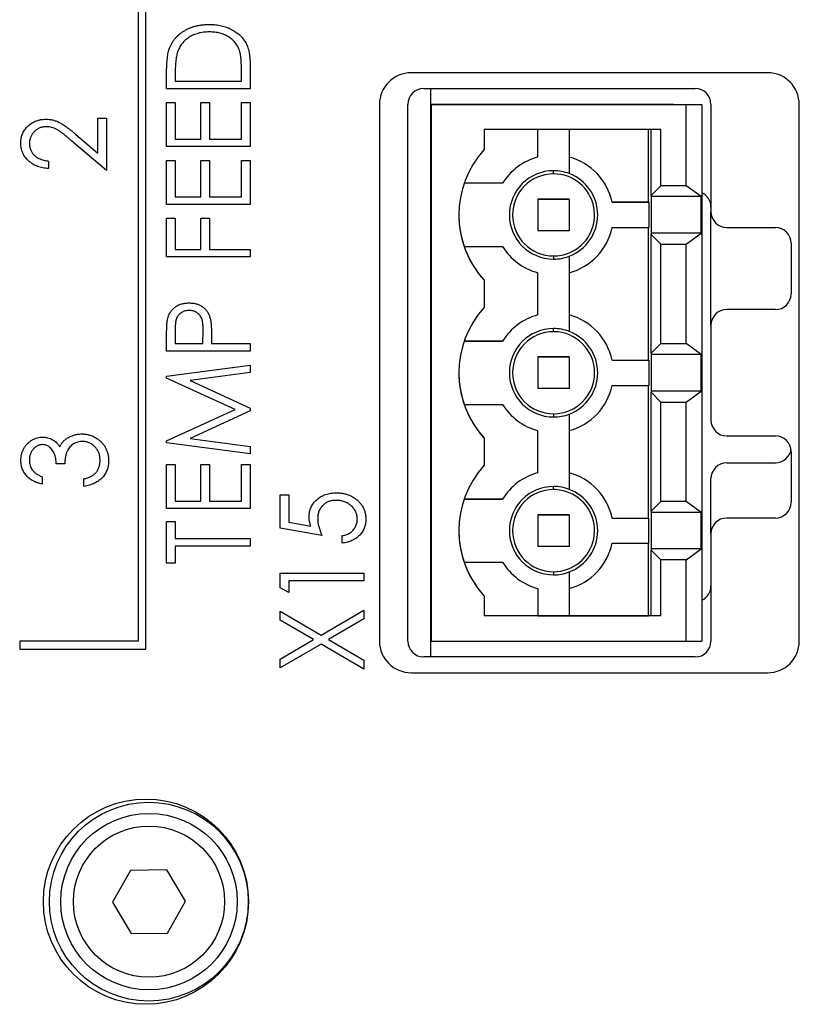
# Model space of a CAD drawing. Header units: millimetres. Extents: x 0 to 420, y 0 to 297.
# Tile 4 of 106: x 100 to 112, y 39 to 55. Entities that reach past the tile are written whole.
import ezdxf

# ---------------------------------------------------------------- set-up
doc = ezdxf.new("R2010")
doc.units = ezdxf.units.MM

msp = doc.modelspace()

# ---------------------------------------------------------------- linework, layer by layer
at = {"color": 7, "linetype": 'Continuous', "lineweight": 25}
for p, q in [((101.842, 60.674), (101.842, 44.924)), ((101.967, 44.799), (101.967, 60.799)), ((103.617, 54.056), (103.617, 53.672)), ((102.294, 53.672), (102.294, 53.923)), ((102.43, 53.876), (102.43, 53.791)), ((103.482, 53.791), (103.482, 53.93)), ((111.817, 53.924), (106.167, 53.924)), ((103.617, 53.672), (102.294, 53.672)), ((102.43, 53.791), (103.482, 53.791)), ((106.368, 53.674), (110.668, 53.674)), ((106.474, 53.674), (106.474, 44.674)), ((102.294, 52.756), (102.294, 53.452)), ((102.294, 53.452), (102.43, 53.452)), ((102.43, 53.452), (102.43, 52.875)), ((102.837, 52.875), (102.837, 53.452)), ((102.837, 53.452), (102.973, 53.452)), ((102.973, 53.452), (102.973, 52.875)), ((103.482, 52.875), (103.482, 53.452)), ((103.482, 53.452), (103.617, 53.452)), ((103.617, 53.452), (103.617, 52.756)), ((105.667, 53.424), (105.667, 44.924)), ((106.118, 44.924), (106.118, 53.424)), ((106.489, 53.424), (110.524, 53.424)), ((106.489, 44.924), (106.489, 53.424)), ((110.324, 53.424), (106.489, 53.424)), ((106.489, 53.424), (106.489, 53.424)), ((110.324, 53.424), (110.324, 53.424)), ((110.324, 53.424), (110.774, 53.424)), ((110.524, 52.136), (110.524, 53.424)), ((110.524, 53.424), (110.774, 53.424)), ((110.774, 53.424), (110.774, 44.924)), ((110.774, 53.424), (110.774, 53.424)), ((110.918, 53.424), (110.918, 51.724)), ((112.317, 44.924), (112.317, 53.424)), ((101.207, 53.206), (101.342, 53.206)), ((101.207, 52.651), (101.207, 53.206)), ((101.342, 53.206), (101.342, 52.375)), ((110.126, 53.024), (107.324, 53.024)), ((107.324, 53.024), (107.324, 52.709)), ((108.174, 52.59), (108.174, 53.024)), ((108.674, 53.024), (108.674, 52.327)), ((109.926, 51.874), (109.926, 53.024)), ((109.971, 51.982), (109.971, 53.024)), ((110.126, 52.136), (110.126, 53.024)), ((100.858, 52.949), (101.207, 52.651)), ((102.43, 52.875), (102.837, 52.875)), ((102.973, 52.875), (103.482, 52.875)), ((101.342, 52.375), (100.795, 52.842)), ((103.617, 52.756), (102.294, 52.756)), ((108.174, 52.59), (108.174, 52.59)), ((100.426, 52.527), (100.426, 52.409)), ((102.294, 51.84), (102.294, 52.536)), ((102.294, 52.536), (102.43, 52.536)), ((102.43, 52.536), (102.43, 51.959)), ((102.837, 52.536), (102.973, 52.536)), ((102.837, 51.959), (102.837, 52.536)), ((102.973, 52.536), (102.973, 51.959)), ((103.482, 52.536), (103.617, 52.536)), ((103.482, 51.959), (103.482, 52.536)), ((103.617, 52.536), (103.617, 51.84)), ((108.424, 52.324), (108.424, 52.374)), ((107.616, 52.174), (107.007, 52.174)), ((107.616, 52.174), (107.007, 52.174)), ((107.616, 52.174), (107.616, 52.174)), ((110.126, 52.136), (109.971, 51.982)), ((110.524, 52.136), (110.126, 52.136)), ((110.76, 51.964), (110.524, 52.136)), ((102.43, 51.959), (102.837, 51.959)), ((102.973, 51.959), (103.482, 51.959)), ((106.489, 52.049), (106.474, 52.049)), ((106.474, 51.924), (106.489, 51.924)), ((106.489, 51.924), (106.474, 51.924)), ((108.174, 51.924), (108.674, 51.924)), ((108.174, 51.924), (108.174, 51.424)), ((108.674, 51.924), (108.174, 51.924)), ((108.174, 51.924), (108.174, 51.924)), ((108.674, 51.924), (108.674, 51.424)), ((108.674, 51.924), (108.674, 51.924)), ((109.971, 51.982), (109.97, 51.964)), ((110.76, 51.964), (109.97, 51.964)), ((109.97, 51.964), (109.97, 51.384)), ((110.76, 51.384), (110.76, 51.964)), ((103.617, 51.84), (102.294, 51.84)), ((109.352, 51.874), (109.936, 51.874)), ((109.352, 51.874), (109.352, 51.874)), ((109.926, 51.874), (109.352, 51.874)), ((109.926, 51.874), (109.936, 51.874)), ((109.936, 51.874), (109.936, 51.474)), ((102.294, 51.009), (102.294, 51.62)), ((102.294, 51.62), (102.43, 51.62)), ((102.43, 51.62), (102.43, 51.128)), ((102.837, 51.128), (102.837, 51.62)), ((102.837, 51.62), (102.973, 51.62)), ((102.973, 51.62), (102.973, 51.128)), ((109.124, 51.674), (109.124, 51.674)), ((110.918, 49.924), (110.918, 51.724)), ((109.352, 51.474), (109.936, 51.474)), ((109.926, 49.374), (109.926, 51.474)), ((111.168, 51.474), (111.939, 51.474)), ((106.474, 51.424), (106.489, 51.424)), ((108.674, 51.424), (108.174, 51.424)), ((109.97, 51.384), (109.971, 51.365)), ((110.76, 51.384), (109.97, 51.384)), ((109.971, 49.482), (109.971, 51.365)), ((109.971, 51.365), (110.126, 51.211)), ((110.524, 51.211), (110.76, 51.384)), ((107.007, 51.174), (107.616, 51.174)), ((110.126, 49.636), (110.126, 51.211)), ((110.126, 51.211), (110.524, 51.211)), ((110.524, 49.636), (110.524, 51.211)), ((112.189, 51.224), (112.189, 50.424)), ((103.617, 51.009), (102.294, 51.009)), ((102.43, 51.128), (102.837, 51.128)), ((102.973, 51.128), (103.617, 51.128)), ((103.617, 51.128), (103.617, 51.009)), ((108.424, 51.024), (108.424, 50.974)), ((108.674, 51.02), (108.674, 49.827)), ((106.489, 50.799), (106.474, 50.799)), ((108.174, 50.09), (108.174, 50.757)), ((107.324, 50.638), (107.324, 50.209)), ((107.324, 50.638), (107.324, 50.638)), ((108.174, 50.09), (108.174, 50.09)), ((111.939, 50.174), (111.168, 50.174)), ((110.918, 49.924), (110.918, 48.424)), ((102.294, 49.517), (102.294, 49.76)), ((102.43, 49.856), (102.43, 49.635)), ((102.871, 49.635), (102.874, 49.847)), ((108.424, 49.824), (108.424, 49.874)), ((102.43, 49.635), (102.871, 49.635)), ((103.007, 49.723), (103.007, 49.635)), ((103.007, 49.635), (103.617, 49.635)), ((103.617, 49.635), (103.617, 49.517)), ((107.616, 49.674), (107.007, 49.674)), ((107.007, 49.674), (107.616, 49.674)), ((107.616, 49.674), (107.616, 49.674)), ((110.126, 49.636), (109.971, 49.482)), ((110.126, 49.636), (110.524, 49.636)), ((110.76, 49.464), (110.524, 49.636)), ((103.617, 49.517), (102.294, 49.517)), ((109.971, 49.482), (109.97, 49.464)), ((110.76, 49.464), (109.97, 49.464)), ((109.97, 49.464), (109.97, 48.884)), ((110.76, 48.884), (110.76, 49.464)), ((102.294, 49.12), (103.617, 49.296)), ((103.617, 49.296), (103.617, 49.176)), ((106.474, 49.424), (106.489, 49.424)), ((106.489, 49.424), (106.474, 49.424)), ((108.174, 49.424), (108.674, 49.424)), ((108.674, 49.424), (108.174, 49.424)), ((108.174, 49.424), (108.174, 49.424)), ((108.174, 49.424), (108.174, 48.924)), ((108.674, 49.424), (108.674, 49.424)), ((108.674, 49.424), (108.674, 48.924)), ((109.352, 49.374), (109.936, 49.374)), ((109.352, 49.374), (109.352, 49.374)), ((109.352, 49.374), (109.926, 49.374)), ((109.926, 49.374), (109.936, 49.374)), ((109.936, 49.374), (109.936, 48.974)), ((102.294, 49.091), (102.294, 49.12)), ((103.617, 49.176), (102.667, 49.05)), ((109.124, 49.174), (109.124, 49.174)), ((103.38, 48.592), (102.294, 49.091)), ((102.667, 49.05), (103.617, 48.614)), ((109.352, 48.974), (109.936, 48.974)), ((109.926, 46.874), (109.926, 48.974)), ((106.474, 48.924), (106.489, 48.924)), ((108.674, 48.924), (108.174, 48.924)), ((109.97, 48.884), (109.971, 48.865)), ((110.76, 48.884), (109.97, 48.884)), ((109.971, 48.865), (110.126, 48.711)), ((109.971, 46.982), (109.971, 48.865)), ((110.524, 48.711), (110.76, 48.884)), ((107.007, 48.674), (107.616, 48.674)), ((110.126, 47.136), (110.126, 48.711)), ((110.126, 48.711), (110.524, 48.711)), ((110.524, 47.136), (110.524, 48.711)), ((102.294, 48.094), (103.38, 48.592)), ((103.617, 48.571), (102.667, 48.134)), ((103.617, 48.614), (103.617, 48.571)), ((108.424, 48.524), (108.424, 48.474)), ((108.674, 48.52), (108.674, 47.327)), ((106.474, 48.299), (106.489, 48.299)), ((108.174, 47.59), (108.174, 48.257)), ((102.294, 48.064), (102.294, 48.094)), ((103.617, 47.889), (102.294, 48.064)), ((102.667, 48.134), (103.617, 48.008)), ((107.324, 48.138), (107.324, 47.709)), ((107.324, 48.138), (107.324, 48.138)), ((111.168, 48.174), (111.939, 48.174)), ((103.617, 48.008), (103.617, 47.889)), ((112.189, 47.924), (112.189, 47.124)), ((100.681, 47.731), (100.545, 47.731)), ((102.294, 47.719), (102.43, 47.719)), ((102.294, 47.024), (102.294, 47.719)), ((102.43, 47.719), (102.43, 47.142)), ((102.837, 47.142), (102.837, 47.719)), ((102.837, 47.719), (102.973, 47.719)), ((102.973, 47.719), (102.973, 47.142)), ((103.482, 47.719), (103.617, 47.719)), ((103.482, 47.142), (103.482, 47.719)), ((103.617, 47.719), (103.617, 47.024)), ((111.168, 47.749), (111.939, 47.749)), ((108.174, 47.59), (108.174, 47.59)), ((100.325, 47.527), (100.325, 47.409)), ((100.986, 47.375), (100.986, 47.493)), ((110.918, 46.624), (110.918, 47.499)), ((108.424, 47.324), (108.424, 47.374)), ((102.43, 47.142), (102.837, 47.142)), ((102.973, 47.142), (103.482, 47.142)), ((104.094, 47.239), (104.23, 47.239)), ((104.094, 46.713), (104.094, 47.239)), ((104.23, 47.239), (104.23, 46.81)), ((107.616, 47.174), (107.007, 47.174)), ((107.007, 47.174), (107.616, 47.174)), ((107.616, 47.174), (107.616, 47.174)), ((110.126, 47.136), (109.971, 46.982)), ((110.524, 47.136), (110.126, 47.136)), ((110.76, 46.964), (110.524, 47.136)), ((103.617, 47.024), (102.294, 47.024)), ((109.971, 46.982), (109.97, 46.964)), ((110.76, 46.964), (109.97, 46.964)), ((109.97, 46.964), (109.97, 46.384)), ((110.76, 46.384), (110.76, 46.964)), ((102.294, 46.82), (102.43, 46.82)), ((102.294, 46.159), (102.294, 46.82)), ((102.43, 46.82), (102.43, 46.549)), ((104.23, 46.81), (104.577, 46.747)), ((106.474, 46.924), (106.489, 46.924)), ((106.489, 46.924), (106.474, 46.924)), ((108.174, 46.924), (108.674, 46.924)), ((108.174, 46.924), (108.174, 46.424)), ((108.674, 46.924), (108.174, 46.924)), ((108.174, 46.924), (108.174, 46.924)), ((108.674, 46.924), (108.674, 46.424)), ((108.674, 46.924), (108.674, 46.924)), ((109.352, 46.874), (109.352, 46.874)), ((109.352, 46.874), (109.936, 46.874)), ((109.352, 46.874), (109.926, 46.874)), ((109.926, 46.874), (109.936, 46.874)), ((109.936, 46.474), (109.936, 46.874)), ((111.939, 46.874), (111.168, 46.874)), ((104.756, 46.595), (104.094, 46.713)), ((109.124, 46.674), (109.124, 46.674)), ((110.918, 46.624), (110.918, 44.924)), ((102.43, 46.549), (103.617, 46.549)), ((103.617, 46.549), (103.617, 46.43)), ((105.078, 46.476), (105.078, 46.595)), ((109.352, 46.474), (109.936, 46.474)), ((109.926, 45.324), (109.926, 46.474)), ((103.617, 46.43), (102.43, 46.43)), ((102.43, 46.43), (102.43, 46.159)), ((106.474, 46.424), (106.489, 46.424)), ((108.674, 46.424), (108.174, 46.424)), ((109.97, 46.384), (109.971, 46.365)), ((110.76, 46.384), (109.97, 46.384)), ((109.971, 45.324), (109.971, 46.365)), ((109.971, 46.365), (110.126, 46.211)), ((110.524, 46.211), (110.76, 46.384)), ((102.43, 46.159), (102.294, 46.159)), ((107.007, 46.174), (107.616, 46.174)), ((110.524, 46.211), (110.126, 46.211)), ((110.126, 45.324), (110.126, 46.211)), ((110.524, 44.924), (110.524, 46.211)), ((104.094, 45.767), (104.094, 46.001)), ((104.094, 46.001), (105.417, 46.001)), ((105.417, 46.001), (105.417, 45.882)), ((108.424, 46.024), (108.424, 45.974)), ((108.674, 46.02), (108.674, 45.324)), ((104.23, 45.882), (104.23, 45.696)), ((105.417, 45.882), (104.23, 45.882)), ((104.23, 45.696), (104.094, 45.767)), ((106.474, 45.799), (106.489, 45.799)), ((108.174, 45.757), (108.174, 45.324)), ((106.474, 45.549), (106.489, 45.549)), ((107.324, 45.638), (107.324, 45.324)), ((107.324, 45.638), (107.324, 45.638)), ((104.094, 45.259), (104.094, 45.399)), ((104.094, 45.399), (104.741, 45.02)), ((104.741, 45.02), (105.417, 45.416)), ((105.417, 45.416), (105.417, 45.276)), ((104.622, 44.949), (104.094, 45.259)), ((105.417, 45.276), (104.861, 44.949)), ((110.126, 45.324), (107.324, 45.324)), ((108.174, 45.324), (107.324, 45.324)), ((107.324, 45.324), (107.324, 45.324)), ((108.174, 45.324), (108.174, 45.324)), ((108.174, 45.324), (108.674, 45.324)), ((108.674, 45.324), (108.674, 45.324)), ((108.674, 45.324), (109.926, 45.324)), ((109.971, 45.324), (109.926, 45.324)), ((110.126, 45.324), (109.971, 45.324)), ((99.967, 44.924), (99.967, 44.799)), ((101.842, 44.924), (99.967, 44.924)), ((104.094, 44.64), (104.622, 44.949)), ((104.861, 44.949), (105.417, 44.623)), ((106.489, 44.924), (110.524, 44.924)), ((110.524, 44.924), (110.774, 44.924)), ((99.967, 44.799), (101.967, 44.799)), ((104.741, 44.879), (104.094, 44.5)), ((105.417, 44.483), (104.741, 44.879)), ((104.094, 44.5), (104.094, 44.64)), ((105.417, 44.623), (105.417, 44.483)), ((110.668, 44.674), (106.368, 44.674)), ((106.167, 44.424), (111.817, 44.424)), ((101.722, 41.295), (101.439, 40.792)), ((102.299, 41.302), (101.722, 41.295)), ((102.593, 40.805), (102.299, 41.302)), ((101.439, 40.792), (101.733, 40.295)), ((102.31, 40.302), (102.593, 40.805)), ((101.733, 40.295), (102.31, 40.302))]:
    msp.add_line(p, q, dxfattribs=at)
for centre, radius in [((101.967, 40.799), 1.625), ((102.012, 40.799), 1.575), ((102.016, 40.799), 1.397), ((102.016, 40.799), 1.197)]:
    msp.add_circle(centre, radius, dxfattribs=at)
for centre, radius, start, end in [((106.167, 53.424), 0.5, 90, 180), ((111.817, 53.424), 0.5, 0, 90), ((106.368, 53.424), 0.25, 90, 180), ((110.668, 53.424), 0.25, 0, 90), ((108.464, 51.674), 1.54, 137.7535, 222.2465), ((108.424, 51.674), 0.95, 105.2575, 148.2431), ((108.424, 51.674), 0.95, 105.2575, 148.2431), ((108.424, 51.674), 0.95, 12.1532, 74.7425), ((108.424, 51.674), 0.95, 12.1532, 74.7425), ((108.424, 51.674), 0.7, 90, 270), ((108.424, 51.674), 0.65, 90, 270), ((108.424, 51.674), 0.7, 69.0752, 90), ((108.424, 51.674), 0.65, 292.6199, 90), ((108.424, 51.674), 0.7, 290.9248, 69.0752), ((108.424, 51.674), 0.7, 0, 69.0752), ((110.668, 51.799), 0.25, 0, 65.0233), ((108.464, 51.674), 1.54, 180, 198.9459), ((111.168, 51.724), 0.25, 180, 270), ((108.424, 51.674), 0.95, 285.2575, 347.8468), ((111.939, 51.224), 0.25, 0, 90), ((108.464, 51.674), 1.54, 198.9459, 222.2465), ((108.424, 51.674), 0.95, 211.7569, 254.7425), ((108.424, 51.674), 0.65, 270, 292.6199), ((108.424, 51.674), 0.7, 270, 290.9248), ((111.939, 50.424), 0.25, 270, 0), ((108.464, 49.174), 1.54, 137.7535, 222.2465), ((108.424, 49.174), 0.95, 105.2575, 148.2431), ((108.424, 49.174), 0.95, 105.2575, 148.2431), ((108.424, 49.174), 0.95, 12.1532, 74.7425), ((108.424, 49.174), 0.95, 12.1532, 74.7425), ((111.168, 49.924), 0.25, 90, 180), ((108.424, 49.174), 0.7, 90, 270), ((108.424, 49.174), 0.65, 90, 270), ((108.424, 49.174), 0.7, 69.0752, 90), ((108.424, 49.174), 0.65, 0, 90), ((108.424, 49.174), 0.7, 290.9248, 69.0752), ((108.424, 49.174), 0.7, 0, 69.0752), ((108.464, 49.174), 1.54, 180, 198.9459), ((108.424, 49.174), 0.65, 270, 0), ((108.424, 49.174), 0.95, 285.2575, 347.8468), ((108.464, 49.174), 1.54, 198.9459, 222.2465), ((108.424, 49.174), 0.95, 211.7569, 254.7425), ((108.424, 49.174), 0.7, 270, 290.9248), ((111.168, 48.424), 0.25, 180, 270), ((111.939, 47.924), 0.25, 0, 90), ((111.939, 47.999), 0.25, 270, 351.3731), ((111.168, 47.499), 0.25, 90, 180), ((108.464, 46.674), 1.54, 137.7535, 222.2465), ((108.424, 46.674), 0.95, 105.2575, 148.2431), ((108.424, 46.674), 0.95, 105.2575, 148.2431), ((108.424, 46.674), 0.95, 12.1532, 74.7425), ((108.424, 46.674), 0.95, 12.1532, 74.7425), ((108.424, 46.674), 0.7, 90, 270), ((108.424, 46.674), 0.65, 90, 270), ((108.424, 46.674), 0.7, 69.0752, 90), ((108.424, 46.674), 0.65, 67.3801, 90), ((108.424, 46.674), 0.65, 270, 67.3801), ((108.424, 46.674), 0.7, 290.9248, 69.0752), ((108.424, 46.674), 0.7, 0, 69.0752), ((111.939, 47.124), 0.25, 270, 0), ((111.168, 46.624), 0.25, 90, 180), ((108.464, 46.674), 1.54, 180, 198.9459), ((108.424, 46.674), 0.95, 285.2575, 347.8468), ((108.464, 46.674), 1.54, 198.9459, 222.2465), ((108.424, 46.674), 0.95, 211.7569, 254.7425), ((108.424, 46.674), 0.7, 270, 290.9248), ((110.668, 45.799), 0.25, 294.9767, 0), ((106.167, 44.924), 0.5, 180, 270), ((106.368, 44.924), 0.25, 180, 270), ((110.668, 44.924), 0.25, 270, 0), ((111.817, 44.924), 0.5, 270, 0)]:
    msp.add_arc(centre, radius, start, end, dxfattribs=at)
for points, knots in [([(102.342, 54.316), (102.348, 54.33), (102.36, 54.359), (102.381, 54.399), (102.406, 54.437), (102.433, 54.473), (102.465, 54.506), (102.498, 54.537), (102.536, 54.565), (102.576, 54.591), (102.618, 54.614), (102.663, 54.635), (102.71, 54.652), (102.758, 54.666), (102.809, 54.676), (102.862, 54.684), (102.917, 54.689), (102.954, 54.689), (102.973, 54.69)], [0, 0, 0, 0, 0.059398, 0.117804, 0.175649, 0.233437, 0.291249, 0.349576, 0.409329, 0.470372, 0.532591, 0.595119, 0.658625, 0.723231, 0.789405, 0.857649, 0.927742, 1, 1, 1, 1]), ([(102.972, 54.571), (102.957, 54.571), (102.926, 54.57), (102.882, 54.566), (102.839, 54.56), (102.798, 54.55), (102.758, 54.538), (102.72, 54.524), (102.684, 54.507), (102.65, 54.487), (102.618, 54.464), (102.588, 54.44), (102.562, 54.414), (102.537, 54.385), (102.516, 54.355), (102.496, 54.322), (102.48, 54.287), (102.472, 54.263), (102.467, 54.25)], [0, 0, 0, 0, 0.072235, 0.141829, 0.209054, 0.274618, 0.338839, 0.40167, 0.463864, 0.525432, 0.586208, 0.645431, 0.704074, 0.762298, 0.820336, 0.879142, 0.938766, 1, 1, 1, 1]), ([(103.448, 54.278), (103.444, 54.29), (103.435, 54.312), (103.42, 54.343), (103.402, 54.373), (103.382, 54.401), (103.359, 54.426), (103.333, 54.451), (103.306, 54.473), (103.276, 54.493), (103.244, 54.512), (103.21, 54.527), (103.175, 54.541), (103.138, 54.552), (103.099, 54.561), (103.058, 54.567), (103.016, 54.57), (102.987, 54.571), (102.972, 54.571)], [0, 0, 0, 0, 0.059658, 0.118319, 0.176002, 0.23344, 0.290884, 0.349178, 0.408074, 0.468667, 0.53039, 0.592632, 0.655752, 0.720395, 0.787156, 0.855716, 0.926408, 1, 1, 1, 1]), ([(102.973, 54.69), (102.989, 54.689), (103.021, 54.689), (103.069, 54.686), (103.115, 54.679), (103.159, 54.671), (103.202, 54.659), (103.244, 54.646), (103.284, 54.63), (103.322, 54.612), (103.359, 54.591), (103.393, 54.57), (103.425, 54.547), (103.454, 54.522), (103.481, 54.495), (103.505, 54.467), (103.526, 54.438), (103.546, 54.408), (103.563, 54.374), (103.578, 54.338), (103.59, 54.299), (103.6, 54.256), (103.608, 54.211), (103.613, 54.162), (103.617, 54.11), (103.617, 54.075), (103.617, 54.056)], [0, 0, 0, 0, 0.047591, 0.093744, 0.138658, 0.182637, 0.225674, 0.268046, 0.309925, 0.35122, 0.391858, 0.430949, 0.469216, 0.506063, 0.542432, 0.578163, 0.613445, 0.648473, 0.684358, 0.722083, 0.761938, 0.803977, 0.848876, 0.896245, 0.946758, 1, 1, 1, 1]), ([(102.294, 53.923), (102.295, 53.944), (102.295, 53.986), (102.297, 54.047), (102.301, 54.103), (102.306, 54.155), (102.312, 54.202), (102.32, 54.244), (102.33, 54.282), (102.338, 54.305), (102.342, 54.316)], [0, 0, 0, 0, 0.164344, 0.316794, 0.458147, 0.588563, 0.707492, 0.815269, 0.912897, 1, 1, 1, 1]), ([(103.482, 53.93), (103.482, 53.951), (103.481, 53.989), (103.48, 54.045), (103.477, 54.096), (103.474, 54.141), (103.469, 54.183), (103.463, 54.219), (103.457, 54.25), (103.451, 54.27), (103.448, 54.278)], [0, 0, 0, 0, 0.172244, 0.330193, 0.475432, 0.606548, 0.724426, 0.829129, 0.920407, 1, 1, 1, 1]), ([(102.467, 54.25), (102.464, 54.24), (102.458, 54.218), (102.45, 54.183), (102.444, 54.143), (102.439, 54.099), (102.435, 54.05), (102.432, 53.996), (102.43, 53.938), (102.43, 53.897), (102.43, 53.876)], [0, 0, 0, 0, 0.084774, 0.180312, 0.28709, 0.406015, 0.536482, 0.678682, 0.833402, 1, 1, 1, 1]), ([(99.985, 52.813), (99.986, 52.827), (99.986, 52.854), (99.992, 52.893), (100.001, 52.93), (100.014, 52.965), (100.031, 52.999), (100.051, 53.029), (100.075, 53.059), (100.103, 53.085), (100.133, 53.11), (100.164, 53.131), (100.197, 53.149), (100.231, 53.163), (100.267, 53.175), (100.303, 53.183), (100.342, 53.188), (100.368, 53.188), (100.381, 53.189)], [0, 0, 0, 0, 0.067106, 0.131744, 0.194458, 0.255749, 0.316097, 0.376704, 0.438236, 0.501646, 0.565077, 0.627495, 0.688465, 0.749509, 0.810355, 0.872348, 0.935088, 1, 1, 1, 1]), ([(100.381, 53.189), (100.399, 53.188), (100.436, 53.187), (100.49, 53.178), (100.542, 53.162), (100.584, 53.144), (100.618, 53.125), (100.646, 53.109), (100.676, 53.089), (100.708, 53.067), (100.742, 53.041), (100.779, 53.013), (100.818, 52.982), (100.844, 52.96), (100.858, 52.949)], [0, 0, 0, 0, 0.10151, 0.200837, 0.299625, 0.399332, 0.452699, 0.511826, 0.577323, 0.649147, 0.727119, 0.811496, 0.9029, 1, 1, 1, 1]), ([(100.389, 53.07), (100.38, 53.07), (100.363, 53.07), (100.336, 53.066), (100.311, 53.06), (100.287, 53.051), (100.264, 53.041), (100.241, 53.028), (100.22, 53.012), (100.2, 52.994), (100.182, 52.975), (100.165, 52.954), (100.152, 52.932), (100.141, 52.91), (100.132, 52.886), (100.126, 52.861), (100.122, 52.834), (100.121, 52.817), (100.121, 52.808)], [0, 0, 0, 0, 0.064826, 0.127694, 0.189002, 0.250262, 0.311649, 0.372859, 0.435986, 0.500806, 0.565495, 0.628378, 0.689165, 0.749946, 0.810822, 0.872278, 0.935146, 1, 1, 1, 1]), ([(100.795, 52.842), (100.782, 52.853), (100.757, 52.875), (100.72, 52.906), (100.686, 52.934), (100.655, 52.959), (100.626, 52.98), (100.6, 52.999), (100.577, 53.014), (100.549, 53.031), (100.515, 53.047), (100.474, 53.06), (100.432, 53.068), (100.404, 53.069), (100.389, 53.07)], [0, 0, 0, 0, 0.108913, 0.209615, 0.301765, 0.385391, 0.460979, 0.528012, 0.587141, 0.638024, 0.730395, 0.82069, 0.909658, 1, 1, 1, 1]), ([(100.426, 52.409), (100.411, 52.409), (100.38, 52.411), (100.335, 52.417), (100.292, 52.427), (100.251, 52.44), (100.212, 52.457), (100.175, 52.478), (100.141, 52.501), (100.109, 52.528), (100.08, 52.558), (100.055, 52.589), (100.033, 52.622), (100.016, 52.657), (100.002, 52.694), (99.992, 52.732), (99.986, 52.772), (99.986, 52.8), (99.985, 52.813)], [0, 0, 0, 0, 0.070894, 0.1392, 0.20487, 0.269234, 0.332081, 0.394901, 0.457202, 0.520113, 0.582517, 0.642738, 0.701734, 0.760045, 0.818157, 0.87726, 0.937527, 1, 1, 1, 1]), ([(100.121, 52.808), (100.121, 52.798), (100.122, 52.78), (100.126, 52.752), (100.132, 52.726), (100.141, 52.701), (100.152, 52.678), (100.166, 52.655), (100.182, 52.634), (100.201, 52.614), (100.222, 52.596), (100.245, 52.58), (100.271, 52.566), (100.298, 52.554), (100.327, 52.544), (100.358, 52.536), (100.392, 52.53), (100.415, 52.528), (100.426, 52.527)], [0, 0, 0, 0, 0.061535, 0.120681, 0.178642, 0.235332, 0.291867, 0.34862, 0.406764, 0.466093, 0.52635, 0.587062, 0.649555, 0.7136, 0.780456, 0.850261, 0.923173, 1, 1, 1, 1]), ([(102.314, 50.043), (102.317, 50.051), (102.322, 50.068), (102.332, 50.092), (102.343, 50.116), (102.357, 50.138), (102.372, 50.159), (102.39, 50.178), (102.409, 50.197), (102.43, 50.214), (102.452, 50.229), (102.476, 50.243), (102.502, 50.254), (102.528, 50.264), (102.557, 50.271), (102.586, 50.276), (102.617, 50.279), (102.638, 50.28), (102.649, 50.28)], [0, 0, 0, 0, 0.060075, 0.119303, 0.178069, 0.236256, 0.294313, 0.353143, 0.412708, 0.473813, 0.535615, 0.597403, 0.660232, 0.723514, 0.789577, 0.856841, 0.927091, 1, 1, 1, 1]), ([(102.649, 50.28), (102.66, 50.28), (102.681, 50.279), (102.713, 50.277), (102.742, 50.271), (102.771, 50.264), (102.797, 50.255), (102.823, 50.244), (102.847, 50.231), (102.869, 50.215), (102.89, 50.198), (102.909, 50.18), (102.926, 50.159), (102.941, 50.138), (102.955, 50.114), (102.967, 50.089), (102.977, 50.063), (102.982, 50.045), (102.985, 50.035)], [0, 0, 0, 0, 0.0723093, 0.1413582, 0.2082071, 0.2723358, 0.3351426, 0.3961736, 0.4566676, 0.5166459, 0.5759293, 0.6349326, 0.6936926, 0.7527076, 0.8119619, 0.8731962, 0.9355036, 1, 1, 1, 1]), ([(102.65, 50.161), (102.639, 50.161), (102.618, 50.16), (102.587, 50.154), (102.558, 50.143), (102.53, 50.128), (102.505, 50.11), (102.483, 50.089), (102.466, 50.065), (102.454, 50.042), (102.447, 50.022), (102.443, 50.005), (102.439, 49.986), (102.436, 49.964), (102.433, 49.94), (102.431, 49.914), (102.43, 49.886), (102.43, 49.866), (102.43, 49.856)], [0, 0, 0, 0, 0.0740913, 0.1470678, 0.2191758, 0.292487, 0.364821, 0.434086, 0.5028423, 0.57172, 0.6083535, 0.6499045, 0.6958165, 0.7468715, 0.8026582, 0.8631859, 0.9291504, 1, 1, 1, 1]), ([(102.874, 49.847), (102.874, 49.857), (102.874, 49.877), (102.872, 49.906), (102.871, 49.932), (102.868, 49.957), (102.865, 49.979), (102.861, 50), (102.856, 50.018), (102.849, 50.039), (102.837, 50.062), (102.819, 50.088), (102.797, 50.109), (102.771, 50.128), (102.743, 50.143), (102.714, 50.154), (102.682, 50.16), (102.661, 50.161), (102.65, 50.161)], [0, 0, 0, 0, 0.070231, 0.135127, 0.195896, 0.251444, 0.303058, 0.349556, 0.391936, 0.430093, 0.501229, 0.570517, 0.640124, 0.710955, 0.782914, 0.853735, 0.926014, 1, 1, 1, 1]), ([(102.294, 49.76), (102.294, 49.777), (102.294, 49.809), (102.296, 49.855), (102.297, 49.897), (102.299, 49.934), (102.302, 49.967), (102.305, 49.996), (102.309, 50.021), (102.313, 50.036), (102.314, 50.043)], [0, 0, 0, 0, 0.1765, 0.339032, 0.485753, 0.61857, 0.735674, 0.838185, 0.926155, 1, 1, 1, 1]), ([(102.985, 50.035), (102.987, 50.028), (102.991, 50.011), (102.995, 49.983), (102.999, 49.951), (103.001, 49.914), (103.004, 49.873), (103.006, 49.827), (103.007, 49.777), (103.007, 49.741), (103.007, 49.723)], [0, 0, 0, 0, 0.0752685, 0.1651737, 0.2681292, 0.385984, 0.5180597, 0.6644047, 0.8250346, 1, 1, 1, 1]), ([(100.714, 48.134), (100.723, 48.14), (100.74, 48.151), (100.768, 48.166), (100.796, 48.178), (100.825, 48.188), (100.855, 48.196), (100.886, 48.202), (100.917, 48.205), (100.939, 48.205), (100.949, 48.206)], [0, 0, 0, 0, 0.126046, 0.250947, 0.373622, 0.497176, 0.620273, 0.744382, 0.87147, 1, 1, 1, 1]), ([(100.949, 48.206), (100.968, 48.205), (101.005, 48.204), (101.059, 48.193), (101.112, 48.175), (101.164, 48.151), (101.211, 48.121), (101.254, 48.085), (101.291, 48.044), (101.322, 47.998), (101.346, 47.949), (101.363, 47.896), (101.374, 47.84), (101.376, 47.802), (101.376, 47.782)], [0, 0, 0, 0, 0.082872, 0.165142, 0.248491, 0.333462, 0.418329, 0.500365, 0.581906, 0.664008, 0.746485, 0.828958, 0.912783, 1, 1, 1, 1]), ([(99.985, 47.785), (99.986, 47.802), (99.987, 47.834), (99.996, 47.882), (100.011, 47.929), (100.032, 47.973), (100.057, 48.014), (100.087, 48.05), (100.122, 48.082), (100.16, 48.108), (100.201, 48.129), (100.243, 48.144), (100.286, 48.153), (100.315, 48.154), (100.329, 48.155)], [0, 0, 0, 0, 0.088152, 0.174818, 0.261298, 0.348501, 0.435009, 0.519029, 0.601423, 0.684099, 0.765985, 0.844847, 0.922235, 1, 1, 1, 1]), ([(100.329, 48.036), (100.322, 48.036), (100.308, 48.036), (100.288, 48.032), (100.268, 48.026), (100.25, 48.019), (100.232, 48.009), (100.215, 47.996), (100.198, 47.982), (100.183, 47.965), (100.168, 47.947), (100.156, 47.928), (100.145, 47.907), (100.136, 47.885), (100.13, 47.862), (100.125, 47.838), (100.122, 47.813), (100.121, 47.796), (100.121, 47.787)], [0, 0, 0, 0, 0.057394, 0.114053, 0.169167, 0.225526, 0.28177, 0.340286, 0.400705, 0.464133, 0.528975, 0.592775, 0.656538, 0.721493, 0.788012, 0.856179, 0.926456, 1, 1, 1, 1]), ([(100.329, 48.155), (100.343, 48.154), (100.371, 48.154), (100.41, 48.146), (100.448, 48.134), (100.484, 48.118), (100.517, 48.096), (100.548, 48.07), (100.576, 48.039), (100.593, 48.016), (100.601, 48.004)], [0, 0, 0, 0, 0.128961, 0.252356, 0.372719, 0.492297, 0.612547, 0.736291, 0.864891, 1, 1, 1, 1]), ([(100.545, 47.731), (100.545, 47.745), (100.544, 47.774), (100.538, 47.817), (100.529, 47.857), (100.515, 47.894), (100.498, 47.929), (100.48, 47.959), (100.458, 47.983), (100.435, 48.003), (100.41, 48.018), (100.384, 48.028), (100.357, 48.035), (100.338, 48.036), (100.329, 48.036)], [0, 0, 0, 0, 0.1058, 0.2081025, 0.3069517, 0.4038454, 0.4958359, 0.5802788, 0.6570158, 0.7293349, 0.7990097, 0.8655833, 0.932309, 1, 1, 1, 1]), ([(100.601, 48.004), (100.608, 48.017), (100.622, 48.042), (100.648, 48.077), (100.679, 48.108), (100.702, 48.125), (100.714, 48.134)], [0, 0, 0, 0, 0.250334, 0.497098, 0.745903, 1, 1, 1, 1]), ([(100.961, 48.087), (100.948, 48.087), (100.924, 48.086), (100.888, 48.078), (100.853, 48.065), (100.82, 48.048), (100.789, 48.026), (100.762, 48.001), (100.74, 47.972), (100.724, 47.945), (100.714, 47.921), (100.706, 47.901), (100.7, 47.878), (100.695, 47.853), (100.69, 47.826), (100.686, 47.796), (100.683, 47.764), (100.682, 47.742), (100.681, 47.731)], [0, 0, 0, 0, 0.072483, 0.144336, 0.216269, 0.289826, 0.363748, 0.435901, 0.50742, 0.580162, 0.618838, 0.660808, 0.707132, 0.757253, 0.811151, 0.869953, 0.932709, 1, 1, 1, 1]), ([(101.241, 47.785), (101.24, 47.796), (101.24, 47.817), (101.236, 47.849), (101.23, 47.879), (101.22, 47.908), (101.208, 47.935), (101.194, 47.959), (101.177, 47.983), (101.157, 48.004), (101.136, 48.023), (101.114, 48.041), (101.09, 48.055), (101.066, 48.067), (101.041, 48.076), (101.015, 48.082), (100.988, 48.086), (100.97, 48.087), (100.961, 48.087)], [0, 0, 0, 0, 0.072637, 0.141726, 0.208269, 0.273118, 0.33605, 0.398784, 0.461462, 0.52466, 0.587471, 0.648301, 0.707284, 0.765509, 0.823088, 0.881207, 0.940024, 1, 1, 1, 1]), ([(100.325, 47.409), (100.311, 47.412), (100.285, 47.418), (100.248, 47.43), (100.213, 47.444), (100.18, 47.46), (100.15, 47.478), (100.122, 47.498), (100.096, 47.521), (100.073, 47.545), (100.053, 47.571), (100.035, 47.598), (100.02, 47.627), (100.007, 47.656), (99.997, 47.687), (99.991, 47.719), (99.986, 47.751), (99.986, 47.774), (99.985, 47.785)], [0, 0, 0, 0, 0.074282, 0.144875, 0.213158, 0.279066, 0.342788, 0.405011, 0.466609, 0.527393, 0.58752, 0.646103, 0.704302, 0.762167, 0.820014, 0.878488, 0.938507, 1, 1, 1, 1]), ([(100.121, 47.787), (100.122, 47.773), (100.123, 47.745), (100.132, 47.705), (100.146, 47.668), (100.163, 47.64), (100.18, 47.619), (100.195, 47.604), (100.211, 47.589), (100.23, 47.576), (100.251, 47.563), (100.274, 47.55), (100.298, 47.538), (100.316, 47.531), (100.325, 47.527)], [0, 0, 0, 0, 0.120032, 0.233521, 0.344431, 0.454949, 0.511874, 0.57062, 0.63265, 0.698517, 0.767458, 0.840518, 0.917842, 1, 1, 1, 1]), ([(101.376, 47.782), (101.376, 47.769), (101.375, 47.744), (101.371, 47.706), (101.363, 47.67), (101.352, 47.635), (101.338, 47.603), (101.321, 47.571), (101.301, 47.542), (101.277, 47.514), (101.251, 47.488), (101.222, 47.465), (101.189, 47.444), (101.155, 47.425), (101.117, 47.409), (101.076, 47.395), (101.032, 47.383), (101.002, 47.377), (100.986, 47.375)], [0, 0, 0, 0, 0.0631863, 0.1241938, 0.183604, 0.2413459, 0.298312, 0.3552014, 0.4125877, 0.4707034, 0.529828, 0.5899204, 0.6515644, 0.7155022, 0.7814298, 0.8509054, 0.923451, 1, 1, 1, 1]), ([(101.169, 47.586), (101.175, 47.593), (101.186, 47.606), (101.201, 47.628), (101.213, 47.651), (101.223, 47.675), (101.231, 47.7), (101.236, 47.727), (101.24, 47.755), (101.24, 47.775), (101.241, 47.785)], [0, 0, 0, 0, 0.121204, 0.241415, 0.361745, 0.482356, 0.605846, 0.732505, 0.863626, 1, 1, 1, 1]), ([(100.986, 47.493), (100.996, 47.496), (101.016, 47.501), (101.044, 47.511), (101.071, 47.521), (101.095, 47.532), (101.117, 47.544), (101.136, 47.557), (101.154, 47.571), (101.164, 47.581), (101.169, 47.586)], [0, 0, 0, 0, 0.152217, 0.2961767, 0.4318619, 0.5585096, 0.6777848, 0.79096, 0.8981054, 1, 1, 1, 1]), ([(104.552, 46.891), (104.553, 46.904), (104.553, 46.931), (104.559, 46.97), (104.569, 47.007), (104.582, 47.043), (104.599, 47.076), (104.62, 47.108), (104.645, 47.138), (104.674, 47.165), (104.705, 47.191), (104.739, 47.213), (104.774, 47.231), (104.812, 47.247), (104.853, 47.259), (104.895, 47.267), (104.939, 47.272), (104.97, 47.273), (104.985, 47.273)], [0, 0, 0, 0, 0.063164, 0.123661, 0.18289, 0.241108, 0.299013, 0.357538, 0.417186, 0.478904, 0.54155, 0.603371, 0.665679, 0.728374, 0.792933, 0.859387, 0.928254, 1, 1, 1, 1]), ([(104.985, 47.273), (105.006, 47.272), (105.049, 47.271), (105.111, 47.261), (105.17, 47.243), (105.217, 47.223), (105.252, 47.203), (105.277, 47.188), (105.3, 47.17), (105.322, 47.152), (105.342, 47.133), (105.361, 47.112), (105.378, 47.09), (105.393, 47.067), (105.407, 47.043), (105.419, 47.018), (105.429, 46.992), (105.437, 46.965), (105.443, 46.937), (105.448, 46.908), (105.451, 46.878), (105.451, 46.858), (105.451, 46.848)], [0, 0, 0, 0, 0.090897, 0.179134, 0.265641, 0.35232, 0.395125, 0.436751, 0.477562, 0.517517, 0.557042, 0.59635, 0.635661, 0.674878, 0.714189, 0.753457, 0.79288, 0.832864, 0.873262, 0.914268, 0.956478, 1, 1, 1, 1]), ([(104.98, 47.154), (104.969, 47.154), (104.949, 47.153), (104.918, 47.15), (104.89, 47.144), (104.862, 47.135), (104.837, 47.123), (104.812, 47.11), (104.79, 47.094), (104.769, 47.075), (104.75, 47.054), (104.733, 47.032), (104.719, 47.007), (104.707, 46.981), (104.699, 46.954), (104.692, 46.924), (104.689, 46.894), (104.688, 46.872), (104.688, 46.862)], [0, 0, 0, 0, 0.068351, 0.133715, 0.196556, 0.257566, 0.317949, 0.377315, 0.436856, 0.497304, 0.557714, 0.617588, 0.677234, 0.73785, 0.799945, 0.864018, 0.930512, 1, 1, 1, 1]), ([(105.316, 46.855), (105.315, 46.865), (105.315, 46.885), (105.31, 46.914), (105.303, 46.942), (105.292, 46.969), (105.279, 46.996), (105.262, 47.02), (105.242, 47.044), (105.22, 47.066), (105.195, 47.087), (105.169, 47.105), (105.141, 47.12), (105.112, 47.133), (105.081, 47.142), (105.049, 47.149), (105.015, 47.154), (104.992, 47.154), (104.98, 47.154)], [0, 0, 0, 0, 0.060431, 0.119352, 0.177389, 0.234895, 0.293134, 0.352597, 0.413942, 0.477575, 0.541829, 0.605408, 0.668652, 0.731975, 0.79627, 0.861785, 0.929545, 1, 1, 1, 1]), ([(104.577, 46.747), (104.573, 46.76), (104.566, 46.785), (104.558, 46.822), (104.553, 46.857), (104.553, 46.88), (104.552, 46.891)], [0, 0, 0, 0, 0.275677, 0.53418, 0.774319, 1, 1, 1, 1]), ([(104.688, 46.862), (104.688, 46.852), (104.689, 46.833), (104.692, 46.803), (104.697, 46.772), (104.705, 46.739), (104.714, 46.705), (104.726, 46.669), (104.74, 46.632), (104.75, 46.607), (104.756, 46.595)], [0, 0, 0, 0, 0.102289, 0.209896, 0.32423, 0.444739, 0.572683, 0.707419, 0.85009, 1, 1, 1, 1]), ([(105.078, 46.595), (105.091, 46.597), (105.115, 46.602), (105.149, 46.613), (105.179, 46.627), (105.206, 46.643), (105.23, 46.661), (105.251, 46.683), (105.27, 46.708), (105.286, 46.735), (105.299, 46.763), (105.308, 46.793), (105.315, 46.824), (105.315, 46.844), (105.316, 46.855)], [0, 0, 0, 0, 0.100212, 0.192088, 0.278068, 0.358354, 0.435767, 0.514157, 0.593619, 0.676032, 0.758592, 0.839376, 0.919307, 1, 1, 1, 1]), ([(105.451, 46.848), (105.451, 46.836), (105.45, 46.812), (105.445, 46.777), (105.437, 46.743), (105.426, 46.711), (105.411, 46.68), (105.393, 46.651), (105.372, 46.623), (105.348, 46.597), (105.321, 46.573), (105.292, 46.551), (105.261, 46.532), (105.228, 46.516), (105.193, 46.502), (105.157, 46.49), (105.118, 46.482), (105.092, 46.478), (105.078, 46.476)], [0, 0, 0, 0, 0.062695, 0.123666, 0.182882, 0.241591, 0.300284, 0.359408, 0.419118, 0.480906, 0.5434, 0.605761, 0.66818, 0.731562, 0.795575, 0.861659, 0.929647, 1, 1, 1, 1])]:
    msp.add_open_spline(points, degree=3, knots=knots, dxfattribs=at)

doc.saveas('drawing.dxf')
